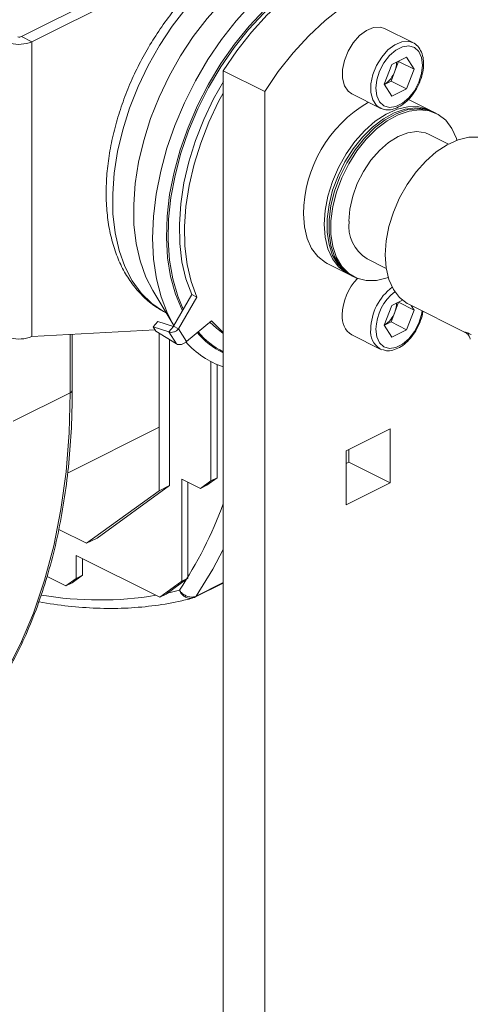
# Model space of a CAD drawing. Header units: millimetres. Extents: x -219 to 1361, y -849 to 661.
# Tile 50 of 73: x 679 to 741, y -320 to -186. Entities that reach past the tile are written whole.
import ezdxf

# ---------------------------------------------------------------- set-up
doc = ezdxf.new("R2010")
doc.units = ezdxf.units.MM

msp = doc.modelspace()

# ---------------------------------------------------------------- linework, layer by layer
at = {"color": 7, "linetype": 'Continuous', "lineweight": 15}
for p, q in [((723.47, -166.1), (679.63, -188.02)), ((724.89, -166.81), (681.05, -188.73)), ((733.13, -188.85), (729.24, -186.91)), ((679.63, -188.02), (681.05, -188.73)), ((681.05, -188.73), (681.05, -229)), ((732.89, -188.75), (733.13, -188.85)), ((732.27, -190.83), (730.23, -191.85)), ((733.29, -192.48), (732.27, -190.83)), ((730.23, -191.85), (729.21, -194.52)), ((730.66, -192.76), (731.17, -191.42)), ((731.17, -191.42), (731.15, -191.39)), ((731.17, -191.42), (733.29, -192.48)), ((707.21, -192.71), (712.87, -195.54)), ((707.21, -424.25), (707.21, -192.71)), ((730.15, -194.1), (730.66, -192.76)), ((732.27, -195.16), (733.29, -192.48)), ((729.21, -194.52), (730.23, -196.18)), ((729.23, -194.56), (730.15, -194.1)), ((730.15, -194.1), (732.27, -195.16)), ((712.87, -427.08), (712.87, -195.54)), ((724.77, -195.85), (728.66, -197.8)), ((730.23, -196.18), (732.27, -195.16)), ((735.43, -198.07), (732.6, -196.66)), ((736.06, -198.39), (735.8, -198.26)), ((736.33, -198.52), (736.06, -198.39)), ((737.98, -202.7), (735.36, -201.39)), ((721.42, -219.02), (724.25, -220.43)), ((726.86, -218.38), (729.48, -219.69)), ((724.62, -220.62), (724.88, -220.75)), ((724.88, -220.75), (725.15, -220.88)), ((697.57, -222.72), (700.45, -227.48)), ((702.9, -223.26), (700.39, -227.59)), ((703.6, -223.61), (702.9, -223.26)), ((703.6, -223.61), (701.1, -227.94)), ((731.7, -224.02), (730.23, -224.76)), ((730.66, -225.67), (731.17, -224.33)), ((731.17, -224.33), (731.15, -224.3)), ((731.17, -224.33), (733.29, -225.39)), ((732.59, -224.6), (740.36, -228.48)), ((730.23, -224.76), (729.21, -227.43)), ((730.15, -227.01), (730.66, -225.67)), ((732.27, -228.07), (733.29, -225.39)), ((733.29, -225.39), (732.9, -224.76)), ((697.65, -227.68), (698.26, -226.94)), ((700.4, -227.64), (698.26, -226.94)), ((702.17, -229.68), (705.6, -226.84)), ((729.23, -227.47), (730.15, -227.01)), ((730.15, -227.01), (732.27, -228.07)), ((697.9, -228.09), (681.05, -229)), ((686.57, -236.34), (686.57, -228.7)), ((697.65, -227.68), (698, -228.25)), ((699.79, -228.37), (697.65, -227.68)), ((698, -228.25), (700.81, -230.02)), ((698.44, -250.07), (698.44, -228.53)), ((698.44, -241.41), (698.44, -228.53)), ((700.4, -227.64), (699.79, -228.37)), ((700.81, -230.02), (699.79, -228.37)), ((700.39, -227.59), (701.1, -227.94)), ((700.39, -227.59), (700.4, -227.64)), ((702.17, -229.68), (701.1, -227.94)), ((729.21, -227.43), (730.23, -229.09)), ((730.23, -229.09), (732.27, -228.07)), ((699.85, -249.37), (699.85, -229.42)), ((724.77, -228.76), (728.66, -230.71)), ((707.05, -231.03), (707.21, -231.11)), ((728.9, -230.81), (728.66, -230.71)), ((705.51, -232.42), (705.51, -248.73)), ((706.36, -232.83), (706.36, -248.31)), ((678.5, -240.59), (686.28, -236.7)), ((685.94, -247.67), (698.44, -241.41)), ((730.01, -241.62), (724, -244.63)), ((730.01, -248.99), (730.01, -241.62)), ((724, -244.63), (724, -251.99)), ((724.36, -246.16), (724.36, -244.45)), ((724, -246.33), (724.36, -246.16)), ((724.36, -246.16), (730.01, -248.99)), ((701.54, -262.45), (701.54, -248.48)), ((701.54, -248.48), (704.1, -249.76)), ((704.1, -249.76), (705.51, -248.73)), ((706.36, -248.31), (704.95, -249.33)), ((705.51, -248.73), (706.36, -248.31)), ((688.54, -257.25), (698.44, -250.07)), ((689.96, -256.54), (699.85, -249.37)), ((699.85, -249.37), (698.44, -250.07)), ((702.39, -262.03), (702.39, -248.9)), ((704.95, -249.33), (704.1, -249.76)), ((724, -251.99), (730.01, -248.99)), ((684.85, -255.4), (688.54, -257.25)), ((689.96, -256.54), (688.54, -257.25)), ((687.13, -258.92), (698.54, -264.63)), ((687.13, -262.05), (687.13, -258.92)), ((687.98, -261.63), (687.98, -259.34)), ((685.71, -263.08), (683.14, -261.79)), ((685.71, -263.08), (687.13, -262.05)), ((687.98, -261.63), (686.56, -262.66)), ((687.13, -262.05), (687.98, -261.63)), ((702.39, -262.03), (699.39, -264.2)), ((701.54, -262.45), (702.39, -262.03)), ((686.56, -262.66), (685.71, -263.08)), ((698.54, -264.63), (701.54, -262.45)), ((703.32, -264.63), (707.21, -262.69)), ((699.39, -264.2), (698.54, -264.63)), ((703.24, -264.67), (703, -264.73))]:
    msp.add_line(p, q, dxfattribs=at)
at = {"color": 8, "linetype": 'Continuous', "lineweight": 15}
for p, q in [((686.28, -236.7), (686.28, -228.72)), ((699.6, -264.05), (701.21, -263.67)), ((703.51, -264.47), (707.21, -262.62))]:
    msp.add_line(p, q, dxfattribs=at)
at = {"color": 7, "linetype": 'Continuous', "lineweight": 15, "flags": 128}
for points in [[(697.57, -222.72), (696.63, -220.88), (695.84, -218.68), (695.3, -216.28), (695.01, -213.69), (694.97, -210.96), (695.18, -208.11), (695.64, -205.18), (696.34, -202.21), (697.28, -199.23), (698.44, -196.29), (699.81, -193.42), (701.37, -190.65), (703.11, -188.02), (704.99, -185.57), (707, -183.32), (709.11, -181.31), (711.29, -179.55), (713.53, -178.08), (715.78, -176.9), (718.02, -176.04), (720.22, -175.5), (721.25, -175.36)], [(729.73, -176.95), (728.54, -176.9), (726.35, -177.07), (724.1, -177.58), (721.8, -178.42), (719.49, -179.58), (717.19, -181.04), (714.94, -182.78), (712.75, -184.8), (710.66, -187.05), (708.69, -189.52), (706.87, -192.17), (705.21, -194.97), (703.74, -197.89), (702.47, -200.89), (701.43, -203.94), (700.62, -207), (700.05, -210.02), (699.74, -212.99), (699.67, -215.85), (699.86, -218.57), (700.31, -221.13), (701, -223.49), (701.74, -225.25)], [(707.21, -192.71), (709.07, -189.97), (711.08, -187.41), (713.23, -185.07), (715.48, -182.98), (717.8, -181.17), (720.16, -179.66), (722.54, -178.47), (724.91, -177.62), (727.23, -177.11), (729.47, -176.95), (731.62, -177.14), (733.63, -177.68), (734.77, -178.18)], [(712.87, -195.54), (714.73, -192.79), (716.74, -190.23), (718.89, -187.9), (721.13, -185.81), (723.45, -184), (725.82, -182.49), (728.2, -181.3), (730.56, -180.45), (732.88, -179.93), (735.13, -179.77), (737.27, -179.97), (739.29, -180.51), (741.15, -181.4)], [(700.47, -227.52), (699.59, -225.86), (698.72, -223.59), (698.08, -221.1), (697.69, -218.42), (697.56, -215.58), (697.67, -212.61), (698.04, -209.55), (698.66, -206.43), (699.51, -203.28), (700.6, -200.15), (701.91, -197.06), (703.42, -194.05), (705.11, -191.16), (706.98, -188.42), (708.99, -185.86), (711.12, -183.5)], [(701.63, -225.48), (701.58, -225.38), (700.67, -223.21), (700.01, -220.82), (699.6, -218.23), (699.44, -215.47), (699.53, -212.58), (699.88, -209.6), (700.48, -206.55), (701.33, -203.48), (702.4, -200.42), (703.7, -197.42), (705.2, -194.5), (706.89, -191.7), (708.74, -189.06), (710.73, -186.61), (712.84, -184.37)], [(724.77, -195.85), (724.27, -195.49), (723.77, -194.73), (723.51, -193.72), (723.51, -192.54), (723.77, -191.28), (724.27, -190.02), (724.97, -188.86), (725.82, -187.89), (726.77, -187.18), (727.73, -186.78), (728.63, -186.72), (729.24, -186.91)], [(734.43, -191.91), (734.3, -193.07), (733.93, -194.27), (733.33, -195.41), (732.57, -196.39), (731.7, -197.13), (730.8, -197.59), (729.93, -197.71), (729.17, -197.49), (728.57, -196.95), (728.2, -196.13), (728.07, -195.09), (728.2, -193.93), (728.57, -192.73), (729.17, -191.6), (729.93, -190.62), (730.8, -189.87), (731.7, -189.42), (732.57, -189.3), (733.33, -189.52), (733.93, -190.06), (734.3, -190.88), (734.43, -191.91)], [(707.22, -194.14), (705.88, -196.54), (704.55, -199.35), (703.42, -202.22), (702.51, -205.12), (701.84, -208.01), (701.4, -210.87), (701.21, -213.64), (701.26, -216.3), (701.57, -218.81), (702.11, -221.14), (702.9, -223.26)], [(707.21, -195.73), (706.58, -196.9), (705.25, -199.7), (704.13, -202.57), (703.22, -205.47), (702.54, -208.37), (702.11, -211.22), (701.91, -213.99), (701.97, -216.65), (702.27, -219.16), (702.82, -221.49), (703.6, -223.61)], [(721, -213.67), (721.12, -211.78), (721.5, -209.81), (722.12, -207.83), (722.96, -205.89), (724, -204.04), (725.2, -202.35), (726.54, -200.85), (727.97, -199.6), (729.46, -198.62), (730.96, -197.95), (732.42, -197.61), (733.82, -197.59), (735.09, -197.92), (735.61, -198.17)], [(735.8, -198.26), (734.84, -197.9), (733.5, -197.74), (732.07, -197.92), (730.58, -198.43), (729.09, -199.26), (727.62, -200.38), (726.23, -201.76), (724.95, -203.36), (723.83, -205.14), (722.89, -207.04), (722.15, -209), (721.66, -210.99), (721.4, -212.92), (721.4, -214.76), (721.66, -216.44), (722.15, -217.92), (722.89, -219.16), (723.83, -220.12), (724.62, -220.62)], [(736.06, -198.39), (735.11, -198.03), (733.77, -197.88), (732.33, -198.05), (730.85, -198.57), (729.35, -199.39), (727.88, -200.51), (726.49, -201.89), (725.22, -203.49), (724.09, -205.27), (723.15, -207.17), (722.42, -209.14), (721.92, -211.12), (721.67, -213.05), (721.67, -214.89), (721.92, -216.57), (722.42, -218.05), (723.15, -219.29), (724.09, -220.25), (724.88, -220.75)], [(724.88, -220.75), (724.09, -220.25), (723.15, -219.29), (722.42, -218.05), (721.92, -216.57), (721.67, -214.89), (721.67, -213.05), (721.92, -211.12), (722.42, -209.14), (723.15, -207.17), (724.09, -205.27), (725.22, -203.49), (726.49, -201.89), (727.88, -200.51), (729.35, -199.39), (730.85, -198.57), (732.33, -198.05), (733.77, -197.88), (735.11, -198.03), (736.06, -198.39)], [(729.77, -220.95), (729.61, -221), (728.15, -221.35), (726.76, -221.36), (725.48, -221.03), (724.36, -220.38), (723.41, -219.42), (722.68, -218.19), (722.18, -216.7), (721.93, -215.02), (721.93, -213.19), (722.18, -211.25), (722.68, -209.27), (723.41, -207.3), (724.36, -205.4), (725.48, -203.62), (726.76, -202.02), (728.15, -200.64), (729.61, -199.52), (731.11, -198.7), (732.6, -198.19), (734.03, -198.01), (735.37, -198.16), (736.58, -198.65), (737.61, -199.46), (738.45, -200.56), (739.07, -201.93), (739.15, -202.18)], [(735.36, -201.39), (734.84, -201.18), (733.68, -201), (732.42, -201.16), (731.11, -201.66), (729.8, -202.47), (728.54, -203.57), (727.38, -204.91), (726.36, -206.44), (725.52, -208.11), (724.9, -209.84), (724.52, -211.58), (724.39, -213.25)], [(729.34, -217.84), (729.47, -215.95), (729.85, -213.98), (730.46, -212), (731.3, -210.06), (732.34, -208.22), (733.55, -206.52), (734.88, -205.03), (736.32, -203.77), (737.81, -202.79), (739.3, -202.12), (740.77, -201.78), (742.16, -201.77), (743.44, -202.09), (743.77, -202.24)], [(721.42, -219.02), (721.17, -218.88), (720.13, -218.08), (719.29, -216.97), (718.67, -215.61), (718.3, -214.02), (718.17, -212.26)], [(724.43, -220.52), (724, -220.3), (722.96, -219.49), (722.12, -218.39), (721.5, -217.02), (721.12, -215.44), (721, -213.67)], [(732.59, -224.6), (732.34, -224.47), (731.3, -223.66), (730.46, -222.56), (729.85, -221.2), (729.47, -219.61), (729.34, -217.84)], [(705.37, -227.03), (706.27, -227.88), (707.21, -228.59)], [(705.6, -226.84), (706.98, -228.24), (707.21, -228.42)], [(675.21, -278.64), (677.48, -274.97), (679.51, -271.01), (681.29, -266.79), (682.8, -262.31), (684.05, -257.59), (685.02, -252.65), (685.72, -247.5), (686.14, -242.18), (686.28, -236.7)]]:
    msp.add_lwpolyline(points, dxfattribs=at)
at = {"color": 8, "linetype": 'Continuous', "lineweight": 15, "flags": 128}
for points in [[(699.46, -225.8), (699.06, -225.59), (697.44, -224.49), (696.01, -223.09), (694.77, -221.4), (693.76, -219.44), (692.98, -217.25), (692.43, -214.84), (692.14, -212.26), (692.1, -209.52), (692.31, -206.67), (692.77, -203.74), (693.47, -200.77), (694.41, -197.8), (695.57, -194.85), (696.94, -191.98), (698.5, -189.22), (700.24, -186.59), (702.12, -184.14)], [(728.66, -197.8), (728.15, -197.43), (727.65, -196.67), (727.39, -195.67), (727.39, -194.49), (727.65, -193.22), (728.15, -191.96), (728.86, -190.81), (729.71, -189.84), (730.66, -189.13), (731.62, -188.73), (732.52, -188.67), (732.89, -188.75)], [(734.39, -225.5), (734.3, -225.98), (733.93, -227.18), (733.33, -228.32), (732.57, -229.3), (731.7, -230.04), (730.8, -230.5), (729.93, -230.62), (729.17, -230.4), (728.57, -229.86), (728.2, -229.04), (728.07, -228)], [(707.21, -258.1), (705.78, -260.8), (703.51, -264.47)]]:
    msp.add_lwpolyline(points, dxfattribs=at)
at = {"color": 7, "linetype": 'Continuous', "lineweight": 15}
for centre, radius, start, end in [((679.35, -187.37), 0.714, 253.9618, 293.5702), ((679.33, -184.8), 4.28, 253.9619, 293.5704), ((727.55, -191.52), 3.35, 338.3418, 0.1407), ((727.36, -191.59), 3.5, 302.2812, 340.5629), ((735.99, -212.41), 17.82, 120.1208, 179.513), ((729.65, -213.88), 5.29, 173.0894, 238.2397), ((731.05, -226.29), 7.59, 136.4034, 178.2183), ((727.55, -224.43), 3.35, 338.3419, 0.1406), ((727.36, -224.5), 3.5, 302.2811, 340.5629), ((726.21, -226.41), 2.76, 172.7167, 238.6125), ((712.48, -220.75), 11.74, 221.0771, 243.3156), ((712.66, -220.75), 11.7, 220.5224, 242.2221), ((679.33, -225.07), 4.28, 253.9619, 293.5704), ((711.19, -221.7), 12.13, 221.5, 250.8316), ((703.12, -264.23), 0.454, 284.5537, 296.5547)]:
    msp.add_arc(centre, radius, start, end, dxfattribs=at)
at = {"color": 8, "linetype": 'Continuous', "lineweight": 15}
for centre, radius, start, end in [((734.68, -228.13), 7.32, 126.7429, 179.0145), ((734.75, -228.16), 6.68, 127.6918, 178.627), ((730.1, -228.35), 2.76, 172.7167, 238.6125), ((686.13, -236.28), 0.443, 289.139, 351.5819), ((654.19, -232.33), 56.51, 326.3171, 339.7731), ((690.3, -218.41), 46.59, 260.2153, 279.5186), ((703.1, -264.2), 0.486, 297.0714, 326.4936)]:
    msp.add_arc(centre, radius, start, end, dxfattribs=at)
at = {"color": 7, "linetype": 'Continuous', "lineweight": 15}
for points, knots in [([(724.75, -175), (724.33, -174.8), (723.32, -174.31), (721.57, -173.86), (719.55, -173.62), (717.45, -173.69), (715.3, -174.05), (713.1, -174.7), (710.9, -175.65), (708.7, -176.89), (706.54, -178.39), (704.44, -180.14), (702.44, -182.12), (700.54, -184.29), (698.78, -186.64), (697.16, -189.15), (695.71, -191.77), (694.43, -194.48), (693.35, -197.27), (692.48, -200.09), (691.82, -202.91), (691.38, -205.72), (691.18, -208.47), (691.22, -211.15), (691.5, -213.72), (692.03, -216.15), (692.8, -218.41), (693.82, -220.46), (695.06, -222.27), (696.5, -223.82), (697.98, -225.01), (699.05, -225.56), (699.5, -225.79)], [0, 0, 0, 0, 0.022213, 0.054151, 0.086192, 0.118597, 0.15153, 0.185026, 0.219006, 0.253322, 0.287822, 0.322382, 0.356921, 0.391412, 0.425855, 0.460258, 0.494639, 0.529017, 0.563413, 0.597844, 0.632332, 0.666897, 0.701555, 0.73631, 0.771148, 0.806002, 0.840744, 0.875202, 0.909181, 0.942539, 0.975261, 1, 1, 1, 1]), ([(734.58, -191.73), (734.57, -191.54), (734.55, -190.97), (734.33, -190.12), (733.83, -189.33), (733.29, -188.87), (732.92, -188.79), (732.84, -188.77)], [0, 0, 0, 0, 0.139581, 0.404796, 0.669511, 0.924756, 1, 1, 1, 1]), ([(728.68, -197.77), (728.85, -197.85), (729.27, -198.06), (730.07, -198.05), (730.96, -197.79), (731.86, -197.25), (732.72, -196.46), (733.46, -195.47), (734.05, -194.34), (734.43, -193.17), (734.57, -192.29), (734.58, -191.84), (734.58, -191.73)], [0, 0, 0, 0, 0.074305, 0.180702, 0.288905, 0.401151, 0.515647, 0.630345, 0.744936, 0.8597, 0.968907, 1, 1, 1, 1]), ([(733.83, -227.6), (733.95, -227.34), (734.26, -226.7), (734.47, -225.98), (734.5, -225.58), (734.5, -225.56)], [0, 0, 0, 0, 0.393835, 0.966521, 1, 1, 1, 1]), ([(701.1, -227.94), (701.01, -228.04), (700.83, -228.23), (700.47, -228.4), (700.09, -228.47), (699.89, -228.41), (699.79, -228.37)], [0, 0, 0, 0, 0.250001, 0.500002, 0.750002, 1, 1, 1, 1]), ([(728.96, -230.79), (729.14, -230.85), (729.59, -231), (730.4, -230.89), (731.3, -230.53), (732.19, -229.9), (733, -229.02), (733.56, -228.22), (733.78, -227.72), (733.83, -227.6)], [0, 0, 0, 0, 0.1110951, 0.2703014, 0.4343471, 0.6038461, 0.7753707, 0.9467752, 1, 1, 1, 1]), ([(740.36, -228.49), (740.36, -228.49), (740.35, -228.48), (740.41, -228.52), (740.55, -228.62), (740.74, -228.83), (740.92, -229.09), (740.95, -229.3), (740.97, -229.38)], [0, 0, 0, 0, 0.1195214, 0.2743754, 0.408742, 0.5946225, 0.863804, 1, 1, 1, 1]), ([(700.81, -230.02), (700.91, -230.06), (701.12, -230.14), (701.51, -230.1), (701.89, -229.95), (702.08, -229.77), (702.17, -229.68)], [0, 0, 0, 0, 0.2499979, 0.4999982, 0.7499998, 1, 1, 1, 1]), ([(675.43, -278.44), (675.81, -277.88), (676.89, -276.24), (678.53, -273.36), (680.29, -269.73), (681.84, -265.89), (683.17, -261.84), (684.3, -257.6), (685.2, -253.19), (685.88, -248.62), (686.34, -243.9), (686.55, -239.79), (686.56, -237.24), (686.57, -236.34)], [0, 0, 0, 0, 0.052472, 0.151516, 0.250632, 0.349835, 0.449107, 0.548434, 0.647798, 0.747187, 0.846592, 0.946003, 1, 1, 1, 1]), ([(703.51, -264.47), (703.36, -264.53), (703.06, -264.63), (702.51, -264.58), (701.97, -264.38), (701.52, -264.05), (701.29, -263.79), (701.21, -263.67), (701.21, -263.67)], [0, 0, 0, 0, 0.210024, 0.418964, 0.628741, 0.842241, 0.99596, 1, 1, 1, 1]), ([(682.01, -265.22), (682.03, -265.23), (683.39, -265.53), (686.03, -265.86), (689.93, -266.18), (693.74, -266.17), (697.46, -265.86), (700.55, -265.36), (702.37, -264.91), (703.01, -264.75)], [0, 0, 0, 0, 0.002712, 0.18301, 0.363042, 0.542757, 0.722116, 0.901102, 1, 1, 1, 1])]:
    msp.add_open_spline(points, degree=3, knots=knots, dxfattribs=at)
at = {"color": 8, "linetype": 'Continuous', "lineweight": 15}
for points, knots in [([(740.36, -228.48), (740.31, -228.45), (740.2, -228.4), (740.29, -228.39), (740.57, -228.49), (740.9, -228.65), (741.07, -228.73)], [0, 0, 0, 0, 0.245024, 0.492167, 0.746368, 1, 1, 1, 1]), ([(703, -264.73), (702.93, -264.75), (702.71, -264.82), (702.29, -264.74), (701.82, -264.49), (701.45, -264.11), (701.27, -263.8), (701.21, -263.67), (701.21, -263.67)], [0, 0, 0, 0, 0.114526, 0.348724, 0.583861, 0.82317, 0.995472, 1, 1, 1, 1])]:
    msp.add_open_spline(points, degree=3, knots=knots, dxfattribs=at)

doc.saveas('drawing.dxf')
